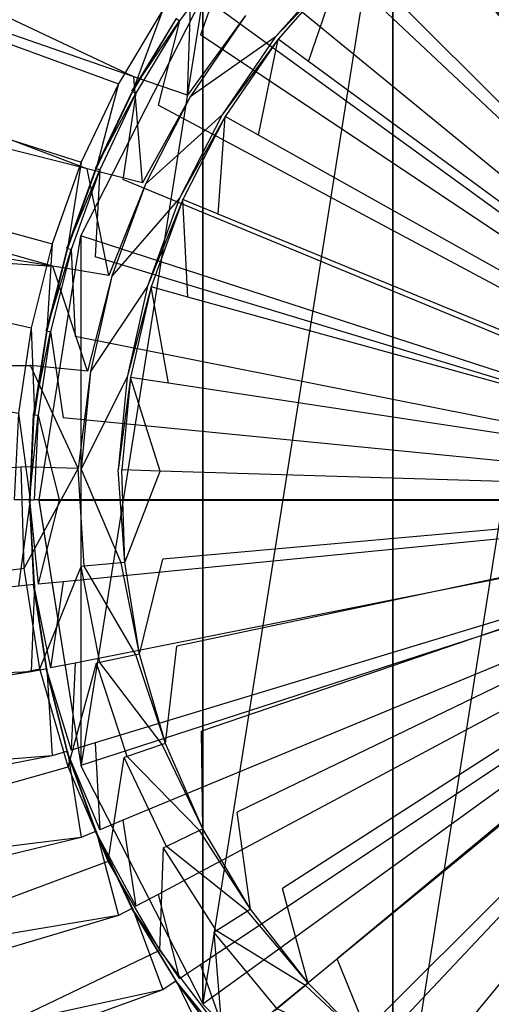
# Model space of a CAD drawing. Extents: x 0 to 0.45, y -0.35 to 0.
# Tile 12 of 28: x 0.194 to 0.211, y -0.178 to -0.144. Entities that reach past the tile are written whole.
import ezdxf

# ---------------------------------------------------------------- set-up
doc = ezdxf.new("R2010")
doc.units = 0
doc.layers.add('L0_WT_536045_0___REPLACEMTFOREM', color=7, linetype='CONTINUOUS')
doc.layers.add('L1_ABLAUF60____REPLACEMTFOREMPT', color=7, linetype='CONTINUOUS')

msp = doc.modelspace()

# ---------------------------------------------------------------- linework, layer by layer
at = {"layer": 'L0_WT_536045_0___REPLACEMTFOREM', "color": 8}
for points, invisible_edges in [([(0.074867, -0.087646, 0.021923), (0.198311, -0.145629, 0.021923), (0.074101, -0.10255, 0.021923), (0.074867, -0.087646, 0.021923)], 13), ([(0.198311, -0.145629, 0.021923), (0.074867, -0.087646, 0.021923), (0.200319, -0.142625, 0.021923), (0.198311, -0.145629, 0.021923)], 14), ([(0.074101, -0.10255, 0.021923), (0.196688, -0.148858, 0.021923), (0.073335, -0.117455, 0.021923), (0.074101, -0.10255, 0.021923)], 13), ([(0.196688, -0.148858, 0.021923), (0.074101, -0.10255, 0.021923), (0.198311, -0.145629, 0.021923), (0.196688, -0.148858, 0.021923)], 14), ([(0.073335, -0.117455, 0.021923), (0.195477, -0.152264, 0.021923), (0.072569, -0.13236, 0.021923), (0.073335, -0.117455, 0.021923)], 13), ([(0.195477, -0.152264, 0.021923), (0.073335, -0.117455, 0.021923), (0.196688, -0.148858, 0.021923), (0.195477, -0.152264, 0.021923)], 14), ([(0.195477, -0.152264, 0.021923), (0.073728, -0.143963, 0.021923), (0.072569, -0.13236, 0.021923), (0.195477, -0.152264, 0.021923)], 13), ([(0.197774, -0.145884, 0.054029), (0.163621, -0.133371, 0.054029), (0.160146, -0.137029, 0.054029), (0.197774, -0.145884, 0.054029)], 13), ([(0.163621, -0.133371, 0.054029), (0.197774, -0.145884, 0.054029), (0.199331, -0.143285, 0.054029), (0.163621, -0.133371, 0.054029)], 14), ([(0.225, -0.160437, 0.049023), (0.21119, -0.1346, 0.049023), (0.208724, -0.136078, 0.049023), (0.225, -0.160437, 0.049023)], 14), ([(0.225, -0.160437, 0.049023), (0.208724, -0.136078, 0.049023), (0.206415, -0.13779, 0.049023), (0.225, -0.160437, 0.049023)], 14), ([(0.196478, -0.148623, 0.054029), (0.160146, -0.137029, 0.054029), (0.157173, -0.141075, 0.054029), (0.196478, -0.148623, 0.054029)], 13), ([(0.160146, -0.137029, 0.054029), (0.196478, -0.148623, 0.054029), (0.197774, -0.145884, 0.054029), (0.160146, -0.137029, 0.054029)], 14), ([(0.225, -0.160437, 0.049023), (0.206415, -0.13779, 0.049023), (0.204285, -0.139721, 0.049023), (0.225, -0.160437, 0.049023)], 14), ([(0.225, -0.160213), (0.208838, -0.140681), (0.211429, -0.138899), (0.225, -0.160213)], 14), ([(0.225, -0.160437, 0.049023), (0.204285, -0.139721, 0.049023), (0.202354, -0.141851, 0.049023), (0.225, -0.160437, 0.049023)], 14), ([(0.225, -0.160213), (0.206493, -0.14276), (0.208838, -0.140681), (0.225, -0.160213)], 14), ([(0.195458, -0.151475, 0.054029), (0.157173, -0.141075, 0.054029), (0.154752, -0.145439, 0.054029), (0.195458, -0.151475, 0.054029)], 13), ([(0.157173, -0.141075, 0.054029), (0.195458, -0.151475, 0.054029), (0.196478, -0.148623, 0.054029), (0.157173, -0.141075, 0.054029)], 14), ([(0.201674, -0.141294, 0.049023), (0.199778, -0.143584, 0.050165), (0.19991, -0.143672, 0.049023), (0.201674, -0.141294, 0.049023)], 13), ([(0.200641, -0.144161, 0.049023), (0.201674, -0.141294, 0.049023), (0.19991, -0.143672, 0.049023), (0.200641, -0.144161, 0.049023)], 13), ([(0.201674, -0.141294, 0.049023), (0.200641, -0.144161, 0.049023), (0.202354, -0.141851, 0.049023), (0.201674, -0.141294, 0.049023)], 14), ([(0.225, -0.160437, 0.049023), (0.202354, -0.141851, 0.049023), (0.200641, -0.144161, 0.049023), (0.225, -0.160437, 0.049023)], 14), ([(0.202224, -0.143485, 0.020382), (0.205442, -0.14177, 0.001753), (0.20326, -0.144246, 0.001753), (0.202224, -0.143485, 0.020382)], 13), ([(0.20553, -0.141853), (0.20326, -0.144246, 0.001753), (0.205442, -0.14177, 0.001753), (0.20553, -0.141853)], 14), ([(0.20326, -0.144246, 0.001753), (0.20553, -0.141853), (0.203358, -0.144317), (0.20326, -0.144246, 0.001753)], 13), ([(0.20553, -0.141853), (0.204428, -0.145103), (0.203358, -0.144317), (0.20553, -0.141853)], 13), ([(0.204428, -0.145103), (0.20553, -0.141853), (0.206493, -0.14276), (0.204428, -0.145103)], 14), ([(0.200319, -0.142625, 0.021923), (0.20019, -0.14628, 0.021923), (0.198311, -0.145629, 0.021923), (0.200319, -0.142625, 0.021923)], 13), ([(0.20019, -0.14628, 0.021923), (0.200319, -0.142625, 0.021923), (0.202138, -0.143422, 0.021923), (0.20019, -0.14628, 0.021923)], 14), ([(0.225, -0.160213), (0.204428, -0.145103), (0.206493, -0.14276), (0.225, -0.160213)], 14), ([(0.19827, -0.146149, 0.054029), (0.199331, -0.143285, 0.054029), (0.197774, -0.145884, 0.054029), (0.19827, -0.146149, 0.054029)], 13), ([(0.199331, -0.143285, 0.054029), (0.19827, -0.146149, 0.054029), (0.199799, -0.143598, 0.054029), (0.199331, -0.143285, 0.054029)], 14), ([(0.198248, -0.146137, 0.050165), (0.19991, -0.143672, 0.049023), (0.199778, -0.143584, 0.050165), (0.198248, -0.146137, 0.050165)], 14), ([(0.199792, -0.143593, 0.052677), (0.198248, -0.146137, 0.050165), (0.199778, -0.143584, 0.050165), (0.199792, -0.143593, 0.052677)], 14), ([(0.198248, -0.146137, 0.050165), (0.199792, -0.143593, 0.052677), (0.198262, -0.146145, 0.052677), (0.198248, -0.146137, 0.050165)], 13), ([(0.19991, -0.143672, 0.049023), (0.198248, -0.146137, 0.050165), (0.198388, -0.146212, 0.049023), (0.19991, -0.143672, 0.049023)], 13), ([(0.199799, -0.143598, 0.054029), (0.198262, -0.146145, 0.052677), (0.199792, -0.143593, 0.052677), (0.199799, -0.143598, 0.054029)], 14), ([(0.198262, -0.146145, 0.052677), (0.199799, -0.143598, 0.054029), (0.19827, -0.146149, 0.054029), (0.198262, -0.146145, 0.052677)], 13), ([(0.199163, -0.146627, 0.049023), (0.19991, -0.143672, 0.049023), (0.198388, -0.146212, 0.049023), (0.199163, -0.146627, 0.049023)], 13), ([(0.19991, -0.143672, 0.049023), (0.199163, -0.146627, 0.049023), (0.200641, -0.144161, 0.049023), (0.19991, -0.143672, 0.049023)], 14), ([(0.202224, -0.143485, 0.020382), (0.20019, -0.14628, 0.021923), (0.202138, -0.143422, 0.021923), (0.202224, -0.143485, 0.020382)], 14), ([(0.20019, -0.14628, 0.021923), (0.202224, -0.143485, 0.020382), (0.200283, -0.146333, 0.020382), (0.20019, -0.14628, 0.021923)], 13), ([(0.20326, -0.144246, 0.001753), (0.200283, -0.146333, 0.020382), (0.202224, -0.143485, 0.020382), (0.20326, -0.144246, 0.001753)], 14), ([(0.194706, -0.155738, 0.021923), (0.076644, -0.155349, 0.021923), (0.073728, -0.143963, 0.021923), (0.194706, -0.155738, 0.021923)], 13), ([(0.073728, -0.143963, 0.021923), (0.195477, -0.152264, 0.021923), (0.194706, -0.155738, 0.021923), (0.073728, -0.143963, 0.021923)], 14), ([(0.225, -0.160437, 0.049023), (0.200641, -0.144161, 0.049023), (0.199163, -0.146627, 0.049023), (0.225, -0.160437, 0.049023)], 14), ([(0.200283, -0.146333, 0.020382), (0.20326, -0.144246, 0.001753), (0.201407, -0.146963, 0.001753), (0.200283, -0.146333, 0.020382)], 13), ([(0.203358, -0.144317), (0.201407, -0.146963, 0.001753), (0.20326, -0.144246, 0.001753), (0.203358, -0.144317)], 14), ([(0.201407, -0.146963, 0.001753), (0.203358, -0.144317), (0.201513, -0.147023), (0.201407, -0.146963, 0.001753)], 13), ([(0.203358, -0.144317), (0.202674, -0.147674), (0.201513, -0.147023), (0.203358, -0.144317)], 13), ([(0.202674, -0.147674), (0.203358, -0.144317), (0.204428, -0.145103), (0.202674, -0.147674)], 14), ([(0.225, -0.160213), (0.202674, -0.147674), (0.204428, -0.145103), (0.225, -0.160213)], 14), ([(0.194721, -0.154414, 0.054029), (0.154752, -0.145439, 0.054029), (0.152926, -0.150047, 0.054029), (0.194721, -0.154414, 0.054029)], 13), ([(0.154752, -0.145439, 0.054029), (0.194721, -0.154414, 0.054029), (0.195458, -0.151475, 0.054029), (0.154752, -0.145439, 0.054029)], 14), ([(0.198311, -0.145629, 0.021923), (0.198618, -0.149349, 0.021923), (0.196688, -0.148858, 0.021923), (0.198311, -0.145629, 0.021923)], 13), ([(0.198618, -0.149349, 0.021923), (0.198311, -0.145629, 0.021923), (0.20019, -0.14628, 0.021923), (0.198618, -0.149349, 0.021923)], 14), ([(0.196998, -0.148838, 0.054029), (0.197774, -0.145884, 0.054029), (0.196478, -0.148623, 0.054029), (0.196998, -0.148838, 0.054029)], 13), ([(0.197774, -0.145884, 0.054029), (0.196998, -0.148838, 0.054029), (0.19827, -0.146149, 0.054029), (0.197774, -0.145884, 0.054029)], 14), ([(0.196975, -0.148828, 0.050165), (0.198388, -0.146212, 0.049023), (0.198248, -0.146137, 0.050165), (0.196975, -0.148828, 0.050165)], 14), ([(0.198262, -0.146145, 0.052677), (0.196975, -0.148828, 0.050165), (0.198248, -0.146137, 0.050165), (0.198262, -0.146145, 0.052677)], 14), ([(0.196975, -0.148828, 0.050165), (0.198262, -0.146145, 0.052677), (0.19699, -0.148834, 0.052677), (0.196975, -0.148828, 0.050165)], 13), ([(0.198388, -0.146212, 0.049023), (0.196975, -0.148828, 0.050165), (0.197122, -0.148889, 0.049023), (0.198388, -0.146212, 0.049023)], 13), ([(0.19827, -0.146149, 0.054029), (0.19699, -0.148834, 0.052677), (0.198262, -0.146145, 0.052677), (0.19827, -0.146149, 0.054029)], 14), ([(0.19699, -0.148834, 0.052677), (0.19827, -0.146149, 0.054029), (0.196998, -0.148838, 0.054029), (0.19699, -0.148834, 0.052677)], 13), ([(0.197934, -0.149225, 0.049023), (0.198388, -0.146212, 0.049023), (0.197122, -0.148889, 0.049023), (0.197934, -0.149225, 0.049023)], 13), ([(0.198388, -0.146212, 0.049023), (0.197934, -0.149225, 0.049023), (0.199163, -0.146627, 0.049023), (0.198388, -0.146212, 0.049023)], 14), ([(0.200283, -0.146333, 0.020382), (0.198618, -0.149349, 0.021923), (0.20019, -0.14628, 0.021923), (0.200283, -0.146333, 0.020382)], 14), ([(0.198618, -0.149349, 0.021923), (0.200283, -0.146333, 0.020382), (0.198717, -0.14939, 0.020382), (0.198618, -0.149349, 0.021923)], 13), ([(0.201407, -0.146963, 0.001753), (0.198717, -0.14939, 0.020382), (0.200283, -0.146333, 0.020382), (0.201407, -0.146963, 0.001753)], 14), ([(0.225, -0.160437, 0.049023), (0.199163, -0.146627, 0.049023), (0.197934, -0.149225, 0.049023), (0.225, -0.160437, 0.049023)], 14), ([(0.198717, -0.14939, 0.020382), (0.201407, -0.146963, 0.001753), (0.199912, -0.149882, 0.001753), (0.198717, -0.14939, 0.020382)], 13), ([(0.201513, -0.147023), (0.199912, -0.149882, 0.001753), (0.201407, -0.146963, 0.001753), (0.201513, -0.147023)], 14), ([(0.199912, -0.149882, 0.001753), (0.201513, -0.147023), (0.200025, -0.149928), (0.199912, -0.149882, 0.001753)], 13), ([(0.201513, -0.147023), (0.20126, -0.150436), (0.200025, -0.149928), (0.201513, -0.147023)], 13), ([(0.20126, -0.150436), (0.201513, -0.147023), (0.202674, -0.147674), (0.20126, -0.150436)], 14), ([(0.225, -0.160213), (0.20126, -0.150436), (0.202674, -0.147674), (0.225, -0.160213)], 14), ([(0.195996, -0.151638, 0.054029), (0.196478, -0.148623, 0.054029), (0.195458, -0.151475, 0.054029), (0.195996, -0.151638, 0.054029)], 13), ([(0.196688, -0.148858, 0.021923), (0.197446, -0.152583, 0.021923), (0.195477, -0.152264, 0.021923), (0.196688, -0.148858, 0.021923)], 13), ([(0.195972, -0.151631, 0.050165), (0.197122, -0.148889, 0.049023), (0.196975, -0.148828, 0.050165), (0.195972, -0.151631, 0.050165)], 14), ([(0.19699, -0.148834, 0.052677), (0.195972, -0.151631, 0.050165), (0.196975, -0.148828, 0.050165), (0.19699, -0.148834, 0.052677)], 14), ([(0.195972, -0.151631, 0.050165), (0.19699, -0.148834, 0.052677), (0.195988, -0.151636, 0.052677), (0.195972, -0.151631, 0.050165)], 13), ([(0.196998, -0.148838, 0.054029), (0.195988, -0.151636, 0.052677), (0.19699, -0.148834, 0.052677), (0.196998, -0.148838, 0.054029)], 14), ([(0.195988, -0.151636, 0.052677), (0.196998, -0.148838, 0.054029), (0.195996, -0.151638, 0.054029), (0.195988, -0.151636, 0.052677)], 13), ([(0.196478, -0.148623, 0.054029), (0.195996, -0.151638, 0.054029), (0.196998, -0.148838, 0.054029), (0.196478, -0.148623, 0.054029)], 14), ([(0.197446, -0.152583, 0.021923), (0.196688, -0.148858, 0.021923), (0.198618, -0.149349, 0.021923), (0.197446, -0.152583, 0.021923)], 14), ([(0.197122, -0.148889, 0.049023), (0.195972, -0.151631, 0.050165), (0.196124, -0.151677, 0.049023), (0.197122, -0.148889, 0.049023)], 13), ([(0.196965, -0.151932, 0.049023), (0.197122, -0.148889, 0.049023), (0.196124, -0.151677, 0.049023), (0.196965, -0.151932, 0.049023)], 13), ([(0.197122, -0.148889, 0.049023), (0.196965, -0.151932, 0.049023), (0.197934, -0.149225, 0.049023), (0.197122, -0.148889, 0.049023)], 14), ([(0.225, -0.160437, 0.049023), (0.197934, -0.149225, 0.049023), (0.196965, -0.151932, 0.049023), (0.225, -0.160437, 0.049023)], 14), ([(0.198717, -0.14939, 0.020382), (0.197446, -0.152583, 0.021923), (0.198618, -0.149349, 0.021923), (0.198717, -0.14939, 0.020382)], 14), ([(0.197446, -0.152583, 0.021923), (0.198717, -0.14939, 0.020382), (0.197549, -0.152611, 0.020382), (0.197446, -0.152583, 0.021923)], 13), ([(0.199912, -0.149882, 0.001753), (0.197549, -0.152611, 0.020382), (0.198717, -0.14939, 0.020382), (0.199912, -0.149882, 0.001753)], 14), ([(0.197549, -0.152611, 0.020382), (0.199912, -0.149882, 0.001753), (0.198798, -0.152957, 0.001753), (0.197549, -0.152611, 0.020382)], 13), ([(0.200025, -0.149928), (0.198798, -0.152957, 0.001753), (0.199912, -0.149882, 0.001753), (0.200025, -0.149928)], 14), ([(0.152926, -0.150047, 0.054029), (0.194277, -0.157411, 0.054029), (0.194721, -0.154414, 0.054029), (0.152926, -0.150047, 0.054029)], 14), ([(0.198798, -0.152957, 0.001753), (0.200025, -0.149928), (0.198915, -0.152989), (0.198798, -0.152957, 0.001753)], 13), ([(0.200025, -0.149928), (0.200205, -0.153346), (0.198915, -0.152989), (0.200025, -0.149928)], 13), ([(0.200205, -0.153346), (0.200025, -0.149928), (0.20126, -0.150436), (0.200205, -0.153346)], 14), ([(0.225, -0.160213), (0.200205, -0.153346), (0.20126, -0.150436), (0.225, -0.160213)], 14), ([(0.195273, -0.154524, 0.054029), (0.195458, -0.151475, 0.054029), (0.194721, -0.154414, 0.054029), (0.195273, -0.154524, 0.054029)], 13), ([(0.195458, -0.151475, 0.054029), (0.195273, -0.154524, 0.054029), (0.195996, -0.151638, 0.054029), (0.195458, -0.151475, 0.054029)], 14), ([(0.195249, -0.154519, 0.050165), (0.196124, -0.151677, 0.049023), (0.195972, -0.151631, 0.050165), (0.195249, -0.154519, 0.050165)], 14), ([(0.195988, -0.151636, 0.052677), (0.195249, -0.154519, 0.050165), (0.195972, -0.151631, 0.050165), (0.195988, -0.151636, 0.052677)], 14), ([(0.195249, -0.154519, 0.050165), (0.195988, -0.151636, 0.052677), (0.195265, -0.154522, 0.052677), (0.195249, -0.154519, 0.050165)], 13), ([(0.196124, -0.151677, 0.049023), (0.195249, -0.154519, 0.050165), (0.195405, -0.15455, 0.049023), (0.196124, -0.151677, 0.049023)], 13), ([(0.195996, -0.151638, 0.054029), (0.195265, -0.154522, 0.052677), (0.195988, -0.151636, 0.052677), (0.195996, -0.151638, 0.054029)], 14), ([(0.195265, -0.154522, 0.052677), (0.195996, -0.151638, 0.054029), (0.195273, -0.154524, 0.054029), (0.195265, -0.154522, 0.052677)], 13), ([(0.196267, -0.154721, 0.049023), (0.196124, -0.151677, 0.049023), (0.195405, -0.15455, 0.049023), (0.196267, -0.154721, 0.049023)], 13), ([(0.196124, -0.151677, 0.049023), (0.196267, -0.154721, 0.049023), (0.196965, -0.151932, 0.049023), (0.196124, -0.151677, 0.049023)], 14), ([(0.225, -0.160437, 0.049023), (0.196965, -0.151932, 0.049023), (0.196267, -0.154721, 0.049023), (0.225, -0.160437, 0.049023)], 14), ([(0.195477, -0.152264, 0.021923), (0.196691, -0.155932, 0.021923), (0.194706, -0.155738, 0.021923), (0.195477, -0.152264, 0.021923)], 13), ([(0.196691, -0.155932, 0.021923), (0.195477, -0.152264, 0.021923), (0.197446, -0.152583, 0.021923), (0.196691, -0.155932, 0.021923)], 14), ([(0.197549, -0.152611, 0.020382), (0.196691, -0.155932, 0.021923), (0.197446, -0.152583, 0.021923), (0.197549, -0.152611, 0.020382)], 14), ([(0.196691, -0.155932, 0.021923), (0.197549, -0.152611, 0.020382), (0.196797, -0.155948, 0.020382), (0.196691, -0.155932, 0.021923)], 13), ([(0.198798, -0.152957, 0.001753), (0.196797, -0.155948, 0.020382), (0.197549, -0.152611, 0.020382), (0.198798, -0.152957, 0.001753)], 14), ([(0.196797, -0.155948, 0.020382), (0.198798, -0.152957, 0.001753), (0.19808, -0.156141, 0.001753), (0.196797, -0.155948, 0.020382)], 13), ([(0.198915, -0.152989), (0.19808, -0.156141, 0.001753), (0.198798, -0.152957, 0.001753), (0.198915, -0.152989)], 14), ([(0.19808, -0.156141, 0.001753), (0.198915, -0.152989), (0.198201, -0.156159), (0.19808, -0.156141, 0.001753)], 13), ([(0.198915, -0.152989), (0.199526, -0.156359), (0.198201, -0.156159), (0.198915, -0.152989)], 13), ([(0.199526, -0.156359), (0.198915, -0.152989), (0.200205, -0.153346), (0.199526, -0.156359)], 14), ([(0.225, -0.160213), (0.199526, -0.156359), (0.200205, -0.153346), (0.225, -0.160213)], 14), ([(0.194837, -0.157466, 0.054029), (0.194721, -0.154414, 0.054029), (0.194277, -0.157411, 0.054029), (0.194837, -0.157466, 0.054029)], 13), ([(0.194721, -0.154414, 0.054029), (0.194837, -0.157466, 0.054029), (0.195273, -0.154524, 0.054029), (0.194721, -0.154414, 0.054029)], 14), ([(0.194812, -0.157463, 0.050165), (0.195405, -0.15455, 0.049023), (0.195249, -0.154519, 0.050165), (0.194812, -0.157463, 0.050165)], 14), ([(0.195265, -0.154522, 0.052677), (0.194812, -0.157463, 0.050165), (0.195249, -0.154519, 0.050165), (0.195265, -0.154522, 0.052677)], 14), ([(0.194812, -0.157463, 0.050165), (0.195265, -0.154522, 0.052677), (0.194828, -0.157465, 0.052677), (0.194812, -0.157463, 0.050165)], 13), ([(0.195405, -0.15455, 0.049023), (0.194812, -0.157463, 0.050165), (0.19497, -0.157479, 0.049023), (0.195405, -0.15455, 0.049023)], 13), ([(0.195273, -0.154524, 0.054029), (0.194828, -0.157465, 0.052677), (0.195265, -0.154522, 0.052677), (0.195273, -0.154524, 0.054029)], 14), ([(0.194828, -0.157465, 0.052677), (0.195273, -0.154524, 0.054029), (0.194837, -0.157466, 0.054029), (0.194828, -0.157465, 0.052677)], 13), ([(0.195845, -0.157565, 0.049023), (0.195405, -0.15455, 0.049023), (0.19497, -0.157479, 0.049023), (0.195845, -0.157565, 0.049023)], 13), ([(0.195405, -0.15455, 0.049023), (0.195845, -0.157565, 0.049023), (0.196267, -0.154721, 0.049023), (0.195405, -0.15455, 0.049023)], 14), ([(0.225, -0.160437, 0.049023), (0.196267, -0.154721, 0.049023), (0.195845, -0.157565, 0.049023), (0.225, -0.160437, 0.049023)], 14), ([(0.076644, -0.155349, 0.021923), (0.194706, -0.155738, 0.021923), (0.194371, -0.159279, 0.021923), (0.076644, -0.155349, 0.021923)], 14), ([(0.194371, -0.159279, 0.021923), (0.081224, -0.166378, 0.021923), (0.076644, -0.155349, 0.021923), (0.194371, -0.159279, 0.021923)], 13), ([(0.194706, -0.155738, 0.021923), (0.196366, -0.159345, 0.021923), (0.194371, -0.159279, 0.021923), (0.194706, -0.155738, 0.021923)], 13), ([(0.196366, -0.159345, 0.021923), (0.194706, -0.155738, 0.021923), (0.196691, -0.155932, 0.021923), (0.196366, -0.159345, 0.021923)], 14), ([(0.196797, -0.155948, 0.020382), (0.196366, -0.159345, 0.021923), (0.196691, -0.155932, 0.021923), (0.196797, -0.155948, 0.020382)], 14), ([(0.196366, -0.159345, 0.021923), (0.196797, -0.155948, 0.020382), (0.196473, -0.159349, 0.020382), (0.196366, -0.159345, 0.021923)], 13), ([(0.19808, -0.156141, 0.001753), (0.196473, -0.159349, 0.020382), (0.196797, -0.155948, 0.020382), (0.19808, -0.156141, 0.001753)], 14), ([(0.196473, -0.159349, 0.020382), (0.19808, -0.156141, 0.001753), (0.197771, -0.159387, 0.001753), (0.196473, -0.159349, 0.020382)], 13), ([(0.198201, -0.156159), (0.197771, -0.159387, 0.001753), (0.19808, -0.156141, 0.001753), (0.198201, -0.156159)], 14), ([(0.197771, -0.159387, 0.001753), (0.198201, -0.156159), (0.197893, -0.159391), (0.197771, -0.159387, 0.001753)], 13), ([(0.198201, -0.156159), (0.199233, -0.159431), (0.197893, -0.159391), (0.198201, -0.156159)], 13), ([(0.199233, -0.159431), (0.198201, -0.156159), (0.199526, -0.156359), (0.199233, -0.159431)], 14), ([(0.225, -0.160213), (0.199233, -0.159431), (0.199526, -0.156359), (0.225, -0.160213)], 14), ([(0.194691, -0.160437, 0.054029), (0.194277, -0.157411, 0.054029), (0.194128, -0.160437, 0.054029), (0.194691, -0.160437, 0.054029)], 13), ([(0.194277, -0.157411, 0.054029), (0.194691, -0.160437, 0.054029), (0.194837, -0.157466, 0.054029), (0.194277, -0.157411, 0.054029)], 14), ([(0.194666, -0.160437, 0.050165), (0.19497, -0.157479, 0.049023), (0.194812, -0.157463, 0.050165), (0.194666, -0.160437, 0.050165)], 14), ([(0.194812, -0.157463, 0.050165), (0.194682, -0.160437, 0.052677), (0.194666, -0.160437, 0.050165), (0.194812, -0.157463, 0.050165)], 13), ([(0.194682, -0.160437, 0.052677), (0.194812, -0.157463, 0.050165), (0.194828, -0.157465, 0.052677), (0.194682, -0.160437, 0.052677)], 14), ([(0.194828, -0.157465, 0.052677), (0.194691, -0.160437, 0.054029), (0.194682, -0.160437, 0.052677), (0.194828, -0.157465, 0.052677)], 13), ([(0.194691, -0.160437, 0.054029), (0.194828, -0.157465, 0.052677), (0.194837, -0.157466, 0.054029), (0.194691, -0.160437, 0.054029)], 14), ([(0.19497, -0.157479, 0.049023), (0.194666, -0.160437, 0.050165), (0.194825, -0.160437, 0.049023), (0.19497, -0.157479, 0.049023)], 13), ([(0.195704, -0.160437, 0.049023), (0.19497, -0.157479, 0.049023), (0.194825, -0.160437, 0.049023), (0.195704, -0.160437, 0.049023)], 13), ([(0.19497, -0.157479, 0.049023), (0.195704, -0.160437, 0.049023), (0.195845, -0.157565, 0.049023), (0.19497, -0.157479, 0.049023)], 14), ([(0.225, -0.160437, 0.049023), (0.195845, -0.157565, 0.049023), (0.195704, -0.160437, 0.049023), (0.225, -0.160437, 0.049023)], 14), ([(0.081224, -0.166378, 0.021923), (0.194371, -0.159279, 0.021923), (0.19448, -0.162834, 0.021923), (0.081224, -0.166378, 0.021923)], 14), ([(0.196366, -0.159345, 0.021923), (0.19448, -0.162834, 0.021923), (0.194371, -0.159279, 0.021923), (0.196366, -0.159345, 0.021923)], 13), ([(0.19448, -0.162834, 0.021923), (0.196366, -0.159345, 0.021923), (0.196474, -0.162772, 0.021923), (0.19448, -0.162834, 0.021923)], 14), ([(0.196366, -0.159345, 0.021923), (0.196581, -0.162762, 0.020382), (0.196474, -0.162772, 0.021923), (0.196366, -0.159345, 0.021923)], 13), ([(0.196581, -0.162762, 0.020382), (0.196366, -0.159345, 0.021923), (0.196473, -0.159349, 0.020382), (0.196581, -0.162762, 0.020382)], 14), ([(0.196473, -0.159349, 0.020382), (0.197874, -0.162646, 0.001753), (0.196581, -0.162762, 0.020382), (0.196473, -0.159349, 0.020382)], 13), ([(0.197874, -0.162646, 0.001753), (0.196473, -0.159349, 0.020382), (0.197771, -0.159387, 0.001753), (0.197874, -0.162646, 0.001753)], 14), ([(0.197771, -0.159387, 0.001753), (0.197996, -0.162635), (0.197874, -0.162646, 0.001753), (0.197771, -0.159387, 0.001753)], 13), ([(0.197996, -0.162635), (0.197771, -0.159387, 0.001753), (0.197893, -0.159391), (0.197996, -0.162635)], 14), ([(0.199233, -0.159431), (0.197996, -0.162635), (0.197893, -0.159391), (0.199233, -0.159431)], 13), ([(0.197996, -0.162635), (0.199233, -0.159431), (0.199331, -0.162515), (0.197996, -0.162635)], 14), ([(0.225, -0.160213), (0.199331, -0.162515), (0.199233, -0.159431), (0.225, -0.160213)], 14), ([(0.225, -0.160213), (0.199817, -0.165563), (0.199331, -0.162515), (0.225, -0.160213)], 14), ([(0.225, -0.160213), (0.200686, -0.168531), (0.199817, -0.165563), (0.225, -0.160213)], 14), ([(0.225, -0.160213), (0.201923, -0.171372), (0.200686, -0.168531), (0.225, -0.160213)], 14), ([(0.225, -0.160213), (0.20351, -0.174043), (0.201923, -0.171372), (0.225, -0.160213)], 14), ([(0.225, -0.160213), (0.205423, -0.176505), (0.20351, -0.174043), (0.225, -0.160213)], 14), ([(0.225, -0.160213), (0.207632, -0.17872), (0.205423, -0.176505), (0.225, -0.160213)], 14), ([(0.225, -0.160213), (0.210105, -0.180654), (0.207632, -0.17872), (0.225, -0.160213)], 14), ([(0.225, -0.160213), (0.212804, -0.182278), (0.210105, -0.180654), (0.225, -0.160213)], 14), ([(0.194277, -0.163463, 0.054029), (0.194691, -0.160437, 0.054029), (0.194128, -0.160437, 0.054029), (0.194277, -0.163463, 0.054029)], 13), ([(0.194691, -0.160437, 0.054029), (0.194277, -0.163463, 0.054029), (0.194837, -0.163407, 0.054029), (0.194691, -0.160437, 0.054029)], 14), ([(0.19497, -0.163394, 0.049023), (0.194666, -0.160437, 0.050165), (0.194812, -0.16341, 0.050165), (0.19497, -0.163394, 0.049023)], 13), ([(0.194666, -0.160437, 0.050165), (0.19497, -0.163394, 0.049023), (0.194825, -0.160437, 0.049023), (0.194666, -0.160437, 0.050165)], 14), ([(0.194666, -0.160437, 0.050165), (0.194828, -0.163408, 0.052677), (0.194812, -0.16341, 0.050165), (0.194666, -0.160437, 0.050165)], 13), ([(0.194828, -0.163408, 0.052677), (0.194666, -0.160437, 0.050165), (0.194682, -0.160437, 0.052677), (0.194828, -0.163408, 0.052677)], 14), ([(0.194682, -0.160437, 0.052677), (0.194837, -0.163407, 0.054029), (0.194828, -0.163408, 0.052677), (0.194682, -0.160437, 0.052677)], 13), ([(0.194837, -0.163407, 0.054029), (0.194682, -0.160437, 0.052677), (0.194691, -0.160437, 0.054029), (0.194837, -0.163407, 0.054029)], 14), ([(0.19497, -0.163394, 0.049023), (0.195704, -0.160437, 0.049023), (0.194825, -0.160437, 0.049023), (0.19497, -0.163394, 0.049023)], 13), ([(0.195704, -0.160437, 0.049023), (0.19497, -0.163394, 0.049023), (0.195845, -0.163308, 0.049023), (0.195704, -0.160437, 0.049023)], 14), ([(0.225, -0.160437, 0.049023), (0.195704, -0.160437, 0.049023), (0.195845, -0.163308, 0.049023), (0.225, -0.160437, 0.049023)], 14), ([(0.225, -0.160437, 0.049023), (0.195845, -0.163308, 0.049023), (0.196267, -0.166152, 0.049023), (0.225, -0.160437, 0.049023)], 14), ([(0.225, -0.160437, 0.049023), (0.196267, -0.166152, 0.049023), (0.196965, -0.168941, 0.049023), (0.225, -0.160437, 0.049023)], 14), ([(0.225, -0.160437, 0.049023), (0.196965, -0.168941, 0.049023), (0.197934, -0.171648, 0.049023), (0.225, -0.160437, 0.049023)], 14), ([(0.225, -0.160437, 0.049023), (0.197934, -0.171648, 0.049023), (0.199163, -0.174247, 0.049023), (0.225, -0.160437, 0.049023)], 14), ([(0.225, -0.160437, 0.049023), (0.199163, -0.174247, 0.049023), (0.200641, -0.176713, 0.049023), (0.225, -0.160437, 0.049023)], 14), ([(0.225, -0.160437, 0.049023), (0.200641, -0.176713, 0.049023), (0.202354, -0.179022, 0.049023), (0.225, -0.160437, 0.049023)], 14), ([(0.225, -0.160437, 0.049023), (0.202354, -0.179022, 0.049023), (0.204285, -0.181152, 0.049023), (0.225, -0.160437, 0.049023)], 14), ([(0.225, -0.160437, 0.049023), (0.204285, -0.181152, 0.049023), (0.206415, -0.183083, 0.049023), (0.225, -0.160437, 0.049023)], 14), ([(0.225, -0.160437, 0.049023), (0.206415, -0.183083, 0.049023), (0.208724, -0.184795, 0.049023), (0.225, -0.160437, 0.049023)], 14), ([(0.225, -0.160437, 0.049023), (0.208724, -0.184795, 0.049023), (0.21119, -0.186273, 0.049023), (0.225, -0.160437, 0.049023)], 14), ([(0.198508, -0.165842), (0.197874, -0.162646, 0.001753), (0.197996, -0.162635), (0.198508, -0.165842)], 14), ([(0.199331, -0.162515), (0.198508, -0.165842), (0.197996, -0.162635), (0.199331, -0.162515)], 13), ([(0.198508, -0.165842), (0.199331, -0.162515), (0.199817, -0.165563), (0.198508, -0.165842)], 14), ([(0.19448, -0.162834, 0.021923), (0.087838, -0.176813, 0.021923), (0.081224, -0.166378, 0.021923), (0.19448, -0.162834, 0.021923)], 13), ([(0.087838, -0.176813, 0.021923), (0.19448, -0.162834, 0.021923), (0.19503, -0.166354, 0.021923), (0.087838, -0.176813, 0.021923)], 14), ([(0.196474, -0.162772, 0.021923), (0.19503, -0.166354, 0.021923), (0.19448, -0.162834, 0.021923), (0.196474, -0.162772, 0.021923)], 13), ([(0.19503, -0.166354, 0.021923), (0.196474, -0.162772, 0.021923), (0.197015, -0.16616, 0.021923), (0.19503, -0.166354, 0.021923)], 14), ([(0.19712, -0.166137, 0.020382), (0.196474, -0.162772, 0.021923), (0.196581, -0.162762, 0.020382), (0.19712, -0.166137, 0.020382)], 14), ([(0.196474, -0.162772, 0.021923), (0.19712, -0.166137, 0.020382), (0.197015, -0.16616, 0.021923), (0.196474, -0.162772, 0.021923)], 13), ([(0.198388, -0.165868, 0.001753), (0.196581, -0.162762, 0.020382), (0.197874, -0.162646, 0.001753), (0.198388, -0.165868, 0.001753)], 14), ([(0.196581, -0.162762, 0.020382), (0.198388, -0.165868, 0.001753), (0.19712, -0.166137, 0.020382), (0.196581, -0.162762, 0.020382)], 13), ([(0.197874, -0.162646, 0.001753), (0.198508, -0.165842), (0.198388, -0.165868, 0.001753), (0.197874, -0.162646, 0.001753)], 13), ([(0.195405, -0.166323, 0.049023), (0.195845, -0.163308, 0.049023), (0.19497, -0.163394, 0.049023), (0.195405, -0.166323, 0.049023)], 13), ([(0.195845, -0.163308, 0.049023), (0.195405, -0.166323, 0.049023), (0.196267, -0.166152, 0.049023), (0.195845, -0.163308, 0.049023)], 14), ([(0.194277, -0.163463, 0.054029), (0.151655, -0.16807, 0.054029), (0.194721, -0.166459, 0.054029), (0.194277, -0.163463, 0.054029)], 14), ([(0.194721, -0.166459, 0.054029), (0.194837, -0.163407, 0.054029), (0.194277, -0.163463, 0.054029), (0.194721, -0.166459, 0.054029)], 13), ([(0.194837, -0.163407, 0.054029), (0.194721, -0.166459, 0.054029), (0.195273, -0.16635, 0.054029), (0.194837, -0.163407, 0.054029)], 14), ([(0.194812, -0.16341, 0.050165), (0.195405, -0.166323, 0.049023), (0.19497, -0.163394, 0.049023), (0.194812, -0.16341, 0.050165)], 14), ([(0.195265, -0.166351, 0.052677), (0.194812, -0.16341, 0.050165), (0.194828, -0.163408, 0.052677), (0.195265, -0.166351, 0.052677)], 14), ([(0.195405, -0.166323, 0.049023), (0.194812, -0.16341, 0.050165), (0.195249, -0.166354, 0.050165), (0.195405, -0.166323, 0.049023)], 13), ([(0.194812, -0.16341, 0.050165), (0.195265, -0.166351, 0.052677), (0.195249, -0.166354, 0.050165), (0.194812, -0.16341, 0.050165)], 13), ([(0.195273, -0.16635, 0.054029), (0.194828, -0.163408, 0.052677), (0.194837, -0.163407, 0.054029), (0.195273, -0.16635, 0.054029)], 14), ([(0.194828, -0.163408, 0.052677), (0.195273, -0.16635, 0.054029), (0.195265, -0.166351, 0.052677), (0.194828, -0.163408, 0.052677)], 13), ([(0.199817, -0.165563), (0.199422, -0.168964), (0.198508, -0.165842), (0.199817, -0.165563)], 13), ([(0.199422, -0.168964), (0.199817, -0.165563), (0.200686, -0.168531), (0.199422, -0.168964)], 14), ([(0.199306, -0.169003, 0.001753), (0.19712, -0.166137, 0.020382), (0.198388, -0.165868, 0.001753), (0.199306, -0.169003, 0.001753)], 14), ([(0.199422, -0.168964), (0.198388, -0.165868, 0.001753), (0.198508, -0.165842), (0.199422, -0.168964)], 14), ([(0.198388, -0.165868, 0.001753), (0.199422, -0.168964), (0.199306, -0.169003, 0.001753), (0.198388, -0.165868, 0.001753)], 13), ([(0.19503, -0.166354, 0.021923), (0.096208, -0.186476, 0.021923), (0.087838, -0.176813, 0.021923), (0.19503, -0.166354, 0.021923)], 13), ([(0.096208, -0.186476, 0.021923), (0.19503, -0.166354, 0.021923), (0.196014, -0.169786, 0.021923), (0.096208, -0.186476, 0.021923)], 14), ([(0.195458, -0.169398, 0.054029), (0.195273, -0.16635, 0.054029), (0.194721, -0.166459, 0.054029), (0.195458, -0.169398, 0.054029)], 13), ([(0.197015, -0.16616, 0.021923), (0.196014, -0.169786, 0.021923), (0.19503, -0.166354, 0.021923), (0.197015, -0.16616, 0.021923)], 13), ([(0.195249, -0.166354, 0.050165), (0.196124, -0.169196, 0.049023), (0.195405, -0.166323, 0.049023), (0.195249, -0.166354, 0.050165)], 14), ([(0.195988, -0.169237, 0.052677), (0.195249, -0.166354, 0.050165), (0.195265, -0.166351, 0.052677), (0.195988, -0.169237, 0.052677)], 14), ([(0.196124, -0.169196, 0.049023), (0.195249, -0.166354, 0.050165), (0.195972, -0.169242, 0.050165), (0.196124, -0.169196, 0.049023)], 13), ([(0.195249, -0.166354, 0.050165), (0.195988, -0.169237, 0.052677), (0.195972, -0.169242, 0.050165), (0.195249, -0.166354, 0.050165)], 13), ([(0.195996, -0.169235, 0.054029), (0.195265, -0.166351, 0.052677), (0.195273, -0.16635, 0.054029), (0.195996, -0.169235, 0.054029)], 14), ([(0.195265, -0.166351, 0.052677), (0.195996, -0.169235, 0.054029), (0.195988, -0.169237, 0.052677), (0.195265, -0.166351, 0.052677)], 13), ([(0.195273, -0.16635, 0.054029), (0.195458, -0.169398, 0.054029), (0.195996, -0.169235, 0.054029), (0.195273, -0.16635, 0.054029)], 14), ([(0.196124, -0.169196, 0.049023), (0.196267, -0.166152, 0.049023), (0.195405, -0.166323, 0.049023), (0.196124, -0.169196, 0.049023)], 13), ([(0.196014, -0.169786, 0.021923), (0.197015, -0.16616, 0.021923), (0.19798, -0.169457, 0.021923), (0.196014, -0.169786, 0.021923)], 14), ([(0.196267, -0.166152, 0.049023), (0.196124, -0.169196, 0.049023), (0.196965, -0.168941, 0.049023), (0.196267, -0.166152, 0.049023)], 14), ([(0.198082, -0.169423, 0.020382), (0.197015, -0.16616, 0.021923), (0.19712, -0.166137, 0.020382), (0.198082, -0.169423, 0.020382)], 14), ([(0.197015, -0.16616, 0.021923), (0.198082, -0.169423, 0.020382), (0.19798, -0.169457, 0.021923), (0.197015, -0.16616, 0.021923)], 13), ([(0.19712, -0.166137, 0.020382), (0.199306, -0.169003, 0.001753), (0.198082, -0.169423, 0.020382), (0.19712, -0.166137, 0.020382)], 13), ([(0.152879, -0.172852, 0.054029), (0.194721, -0.166459, 0.054029), (0.151655, -0.16807, 0.054029), (0.152879, -0.172852, 0.054029)], 13), ([(0.194721, -0.166459, 0.054029), (0.152879, -0.172852, 0.054029), (0.195458, -0.169398, 0.054029), (0.194721, -0.166459, 0.054029)], 14), ([(0.200686, -0.168531), (0.200723, -0.171953), (0.199422, -0.168964), (0.200686, -0.168531)], 13), ([(0.200723, -0.171953), (0.200686, -0.168531), (0.201923, -0.171372), (0.200723, -0.171953)], 14), ([(0.197122, -0.171984, 0.049023), (0.196965, -0.168941, 0.049023), (0.196124, -0.169196, 0.049023), (0.197122, -0.171984, 0.049023)], 13), ([(0.196965, -0.168941, 0.049023), (0.197122, -0.171984, 0.049023), (0.197934, -0.171648, 0.049023), (0.196965, -0.168941, 0.049023)], 14), ([(0.200614, -0.172005, 0.001753), (0.198082, -0.169423, 0.020382), (0.199306, -0.169003, 0.001753), (0.200614, -0.172005, 0.001753)], 14), ([(0.200723, -0.171953), (0.199306, -0.169003, 0.001753), (0.199422, -0.168964), (0.200723, -0.171953)], 14), ([(0.199306, -0.169003, 0.001753), (0.200723, -0.171953), (0.200614, -0.172005, 0.001753), (0.199306, -0.169003, 0.001753)], 13), ([(0.154763, -0.177388, 0.054029), (0.195458, -0.169398, 0.054029), (0.152879, -0.172852, 0.054029), (0.154763, -0.177388, 0.054029)], 13), ([(0.195458, -0.169398, 0.054029), (0.154763, -0.177388, 0.054029), (0.196478, -0.172251, 0.054029), (0.195458, -0.169398, 0.054029)], 14), ([(0.196478, -0.172251, 0.054029), (0.195996, -0.169235, 0.054029), (0.195458, -0.169398, 0.054029), (0.196478, -0.172251, 0.054029)], 13), ([(0.195972, -0.169242, 0.050165), (0.197122, -0.171984, 0.049023), (0.196124, -0.169196, 0.049023), (0.195972, -0.169242, 0.050165)], 14), ([(0.19699, -0.172039, 0.052677), (0.195972, -0.169242, 0.050165), (0.195988, -0.169237, 0.052677), (0.19699, -0.172039, 0.052677)], 14), ([(0.197122, -0.171984, 0.049023), (0.195972, -0.169242, 0.050165), (0.196975, -0.172045, 0.050165), (0.197122, -0.171984, 0.049023)], 13), ([(0.195972, -0.169242, 0.050165), (0.19699, -0.172039, 0.052677), (0.196975, -0.172045, 0.050165), (0.195972, -0.169242, 0.050165)], 13), ([(0.196998, -0.172036, 0.054029), (0.195988, -0.169237, 0.052677), (0.195996, -0.169235, 0.054029), (0.196998, -0.172036, 0.054029)], 14), ([(0.195988, -0.169237, 0.052677), (0.196998, -0.172036, 0.054029), (0.19699, -0.172039, 0.052677), (0.195988, -0.169237, 0.052677)], 13), ([(0.195996, -0.169235, 0.054029), (0.196478, -0.172251, 0.054029), (0.196998, -0.172036, 0.054029), (0.195996, -0.169235, 0.054029)], 14), ([(0.19798, -0.169457, 0.021923), (0.197419, -0.173083, 0.021923), (0.196014, -0.169786, 0.021923), (0.19798, -0.169457, 0.021923)], 13), ([(0.197419, -0.173083, 0.021923), (0.19798, -0.169457, 0.021923), (0.199355, -0.172614, 0.021923), (0.197419, -0.173083, 0.021923)], 14), ([(0.199452, -0.172568, 0.020382), (0.19798, -0.169457, 0.021923), (0.198082, -0.169423, 0.020382), (0.199452, -0.172568, 0.020382)], 14), ([(0.19798, -0.169457, 0.021923), (0.199452, -0.172568, 0.020382), (0.199355, -0.172614, 0.021923), (0.19798, -0.169457, 0.021923)], 13), ([(0.198082, -0.169423, 0.020382), (0.200614, -0.172005, 0.001753), (0.199452, -0.172568, 0.020382), (0.198082, -0.169423, 0.020382)], 13), ([(0.196014, -0.169786, 0.021923), (0.106068, -0.195214, 0.021923), (0.096208, -0.186476, 0.021923), (0.196014, -0.169786, 0.021923)], 13), ([(0.106068, -0.195214, 0.021923), (0.196014, -0.169786, 0.021923), (0.197419, -0.173083, 0.021923), (0.106068, -0.195214, 0.021923)], 14), ([(0.201923, -0.171372), (0.202393, -0.174763), (0.200723, -0.171953), (0.201923, -0.171372)], 13), ([(0.202393, -0.174763), (0.201923, -0.171372), (0.20351, -0.174043), (0.202393, -0.174763)], 14), ([(0.198388, -0.174661, 0.049023), (0.197934, -0.171648, 0.049023), (0.197122, -0.171984, 0.049023), (0.198388, -0.174661, 0.049023)], 13), ([(0.197934, -0.171648, 0.049023), (0.198388, -0.174661, 0.049023), (0.199163, -0.174247, 0.049023), (0.197934, -0.171648, 0.049023)], 14), ([(0.157488, -0.181687, 0.054029), (0.196478, -0.172251, 0.054029), (0.154763, -0.177388, 0.054029), (0.157488, -0.181687, 0.054029)], 13), ([(0.196478, -0.172251, 0.054029), (0.157488, -0.181687, 0.054029), (0.197774, -0.174989, 0.054029), (0.196478, -0.172251, 0.054029)], 14), ([(0.197774, -0.174989, 0.054029), (0.196998, -0.172036, 0.054029), (0.196478, -0.172251, 0.054029), (0.197774, -0.174989, 0.054029)], 13), ([(0.196975, -0.172045, 0.050165), (0.198388, -0.174661, 0.049023), (0.197122, -0.171984, 0.049023), (0.196975, -0.172045, 0.050165)], 14), ([(0.198262, -0.174728, 0.052677), (0.196975, -0.172045, 0.050165), (0.19699, -0.172039, 0.052677), (0.198262, -0.174728, 0.052677)], 14), ([(0.198388, -0.174661, 0.049023), (0.196975, -0.172045, 0.050165), (0.198248, -0.174736, 0.050165), (0.198388, -0.174661, 0.049023)], 13), ([(0.196975, -0.172045, 0.050165), (0.198262, -0.174728, 0.052677), (0.198248, -0.174736, 0.050165), (0.196975, -0.172045, 0.050165)], 13), ([(0.19827, -0.174724, 0.054029), (0.19699, -0.172039, 0.052677), (0.196998, -0.172036, 0.054029), (0.19827, -0.174724, 0.054029)], 14), ([(0.19699, -0.172039, 0.052677), (0.19827, -0.174724, 0.054029), (0.198262, -0.174728, 0.052677), (0.19699, -0.172039, 0.052677)], 13), ([(0.196998, -0.172036, 0.054029), (0.197774, -0.174989, 0.054029), (0.19827, -0.174724, 0.054029), (0.196998, -0.172036, 0.054029)], 14), ([(0.202291, -0.174829, 0.001753), (0.199452, -0.172568, 0.020382), (0.200614, -0.172005, 0.001753), (0.202291, -0.174829, 0.001753)], 14), ([(0.202393, -0.174763), (0.200614, -0.172005, 0.001753), (0.200723, -0.171953), (0.202393, -0.174763)], 14), ([(0.200614, -0.172005, 0.001753), (0.202393, -0.174763), (0.202291, -0.174829, 0.001753), (0.200614, -0.172005, 0.001753)], 13), ([(0.199355, -0.172614, 0.021923), (0.199227, -0.1762, 0.021923), (0.197419, -0.173083, 0.021923), (0.199355, -0.172614, 0.021923)], 13), ([(0.199227, -0.1762, 0.021923), (0.199355, -0.172614, 0.021923), (0.201119, -0.175583, 0.021923), (0.199227, -0.1762, 0.021923)], 14), ([(0.201209, -0.175526, 0.020382), (0.199355, -0.172614, 0.021923), (0.199452, -0.172568, 0.020382), (0.201209, -0.175526, 0.020382)], 14), ([(0.199355, -0.172614, 0.021923), (0.201209, -0.175526, 0.020382), (0.201119, -0.175583, 0.021923), (0.199355, -0.172614, 0.021923)], 13), ([(0.199452, -0.172568, 0.020382), (0.202291, -0.174829, 0.001753), (0.201209, -0.175526, 0.020382), (0.199452, -0.172568, 0.020382)], 13), ([(0.197419, -0.173083, 0.021923), (0.117293, -0.202883, 0.021923), (0.106068, -0.195214, 0.021923), (0.197419, -0.173083, 0.021923)], 13), ([(0.117293, -0.202883, 0.021923), (0.197419, -0.173083, 0.021923), (0.199227, -0.1762, 0.021923), (0.117293, -0.202883, 0.021923)], 14), ([(0.19991, -0.177201, 0.049023), (0.199163, -0.174247, 0.049023), (0.198388, -0.174661, 0.049023), (0.19991, -0.177201, 0.049023)], 13), ([(0.199163, -0.174247, 0.049023), (0.19991, -0.177201, 0.049023), (0.200641, -0.176713, 0.049023), (0.199163, -0.174247, 0.049023)], 14), ([(0.20351, -0.174043), (0.204405, -0.177353), (0.202393, -0.174763), (0.20351, -0.174043)], 13), ([(0.204405, -0.177353), (0.20351, -0.174043), (0.205423, -0.176505), (0.204405, -0.177353)], 14), ([(0.198248, -0.174736, 0.050165), (0.19991, -0.177201, 0.049023), (0.198388, -0.174661, 0.049023), (0.198248, -0.174736, 0.050165)], 14), ([(0.161118, -0.185878, 0.054029), (0.197774, -0.174989, 0.054029), (0.157488, -0.181687, 0.054029), (0.161118, -0.185878, 0.054029)], 13), ([(0.197774, -0.174989, 0.054029), (0.161118, -0.185878, 0.054029), (0.199331, -0.177588, 0.054029), (0.197774, -0.174989, 0.054029)], 14), ([(0.199331, -0.177588, 0.054029), (0.19827, -0.174724, 0.054029), (0.197774, -0.174989, 0.054029), (0.199331, -0.177588, 0.054029)], 13), ([(0.199792, -0.17728, 0.052677), (0.198248, -0.174736, 0.050165), (0.198262, -0.174728, 0.052677), (0.199792, -0.17728, 0.052677)], 14), ([(0.19991, -0.177201, 0.049023), (0.198248, -0.174736, 0.050165), (0.199778, -0.177289, 0.050165), (0.19991, -0.177201, 0.049023)], 13), ([(0.198248, -0.174736, 0.050165), (0.199792, -0.17728, 0.052677), (0.199778, -0.177289, 0.050165), (0.198248, -0.174736, 0.050165)], 13), ([(0.199799, -0.177276, 0.054029), (0.198262, -0.174728, 0.052677), (0.19827, -0.174724, 0.054029), (0.199799, -0.177276, 0.054029)], 14), ([(0.198262, -0.174728, 0.052677), (0.199799, -0.177276, 0.054029), (0.199792, -0.17728, 0.052677), (0.198262, -0.174728, 0.052677)], 13), ([(0.19827, -0.174724, 0.054029), (0.199331, -0.177588, 0.054029), (0.199799, -0.177276, 0.054029), (0.19827, -0.174724, 0.054029)], 14), ([(0.204312, -0.17743, 0.001753), (0.201209, -0.175526, 0.020382), (0.202291, -0.174829, 0.001753), (0.204312, -0.17743, 0.001753)], 14), ([(0.204405, -0.177353), (0.202291, -0.174829, 0.001753), (0.202393, -0.174763), (0.204405, -0.177353)], 14), ([(0.202291, -0.174829, 0.001753), (0.204405, -0.177353), (0.204312, -0.17743, 0.001753), (0.202291, -0.174829, 0.001753)], 13), ([(0.201119, -0.175583, 0.021923), (0.201414, -0.179092, 0.021923), (0.199227, -0.1762, 0.021923), (0.201119, -0.175583, 0.021923)], 13), ([(0.203326, -0.178251, 0.020382), (0.201119, -0.175583, 0.021923), (0.201209, -0.175526, 0.020382), (0.203326, -0.178251, 0.020382)], 14), ([(0.201414, -0.179092, 0.021923), (0.201119, -0.175583, 0.021923), (0.203245, -0.178319, 0.021923), (0.201414, -0.179092, 0.021923)], 14), ([(0.201119, -0.175583, 0.021923), (0.203326, -0.178251, 0.020382), (0.203245, -0.178319, 0.021923), (0.201119, -0.175583, 0.021923)], 13), ([(0.201209, -0.175526, 0.020382), (0.204312, -0.17743, 0.001753), (0.203326, -0.178251, 0.020382), (0.201209, -0.175526, 0.020382)], 13), ([(0.199227, -0.1762, 0.021923), (0.129725, -0.209356, 0.021923), (0.117293, -0.202883, 0.021923), (0.199227, -0.1762, 0.021923)], 13), ([(0.129725, -0.209356, 0.021923), (0.199227, -0.1762, 0.021923), (0.201414, -0.179092, 0.021923), (0.129725, -0.209356, 0.021923)], 14), ([(0.201674, -0.17958, 0.049023), (0.200641, -0.176713, 0.049023), (0.19991, -0.177201, 0.049023), (0.201674, -0.17958, 0.049023)], 13), ([(0.200641, -0.176713, 0.049023), (0.201674, -0.17958, 0.049023), (0.202354, -0.179022, 0.049023), (0.200641, -0.176713, 0.049023)], 14), ([(0.205423, -0.176505), (0.206729, -0.179683), (0.204405, -0.177353), (0.205423, -0.176505)], 13), ([(0.206729, -0.179683), (0.205423, -0.176505), (0.207632, -0.17872), (0.206729, -0.179683)], 14), ([(0.201136, -0.180021, 0.054029), (0.199799, -0.177276, 0.054029), (0.199331, -0.177588, 0.054029), (0.201136, -0.180021, 0.054029)], 13), ([(0.199778, -0.177289, 0.050165), (0.201674, -0.17958, 0.049023), (0.19991, -0.177201, 0.049023), (0.199778, -0.177289, 0.050165)], 14), ([(0.201564, -0.17967, 0.052677), (0.199778, -0.177289, 0.050165), (0.199792, -0.17728, 0.052677), (0.201564, -0.17967, 0.052677)], 14), ([(0.201674, -0.17958, 0.049023), (0.199778, -0.177289, 0.050165), (0.201552, -0.17968, 0.050165), (0.201674, -0.17958, 0.049023)], 13), ([(0.199778, -0.177289, 0.050165), (0.201564, -0.17967, 0.052677), (0.201552, -0.17968, 0.050165), (0.199778, -0.177289, 0.050165)], 13), ([(0.201571, -0.179665, 0.054029), (0.199792, -0.17728, 0.052677), (0.199799, -0.177276, 0.054029), (0.201571, -0.179665, 0.054029)], 14), ([(0.199792, -0.17728, 0.052677), (0.201571, -0.179665, 0.054029), (0.201564, -0.17967, 0.052677), (0.199792, -0.17728, 0.052677)], 13), ([(0.199799, -0.177276, 0.054029), (0.201136, -0.180021, 0.054029), (0.201571, -0.179665, 0.054029), (0.199799, -0.177276, 0.054029)], 14), ([(0.206647, -0.179771, 0.001753), (0.203326, -0.178251, 0.020382), (0.204312, -0.17743, 0.001753), (0.206647, -0.179771, 0.001753)], 14), ([(0.206729, -0.179683), (0.204312, -0.17743, 0.001753), (0.204405, -0.177353), (0.206729, -0.179683)], 14), ([(0.204312, -0.17743, 0.001753), (0.206729, -0.179683), (0.206647, -0.179771, 0.001753), (0.204312, -0.17743, 0.001753)], 13), ([(0.165522, -0.189781, 0.054029), (0.199331, -0.177588, 0.054029), (0.161118, -0.185878, 0.054029), (0.165522, -0.189781, 0.054029)], 13), ([(0.199331, -0.177588, 0.054029), (0.165522, -0.189781, 0.054029), (0.201136, -0.180021, 0.054029), (0.199331, -0.177588, 0.054029)], 14)]:
    msp.add_3dface(points, dxfattribs=dict(at, invisible_edges=invisible_edges))
at = {"layer": 'L1_ABLAUF60____REPLACEMTFOREMPT', "color": 8}
for points, invisible_edges in [([(0.207366, -0.184705, 0.051644), (0.207366, -0.136177, 0.052775), (0.215729, -0.131917, 0.052881), (0.207366, -0.184705, 0.051644)], 10), ([(0.207366, -0.184705, 0.051644), (0.215729, -0.131917, 0.052881), (0.215729, -0.188965, 0.051551), (0.207366, -0.184705, 0.051644)], 13), ([(0.224998, -0.160488, 0.054223), (0.215729, -0.13194, 0.053881), (0.207366, -0.1362, 0.053775), (0.224998, -0.160488, 0.054223)], 14), ([(0.200729, -0.17807, 0.051793), (0.200729, -0.142812, 0.052615), (0.207366, -0.136177, 0.052775), (0.200729, -0.17807, 0.051793)], 10), ([(0.200729, -0.17807, 0.051793), (0.207366, -0.136177, 0.052775), (0.207366, -0.184705, 0.051644), (0.200729, -0.17807, 0.051793)], 13), ([(0.224998, -0.160488, 0.054223), (0.207366, -0.1362, 0.053775), (0.200729, -0.142835, 0.053615), (0.224998, -0.160488, 0.054223)], 14), ([(0.224998, -0.160488, 0.054223), (0.200729, -0.142835, 0.053615), (0.196467, -0.151196, 0.053417), (0.224998, -0.160488, 0.054223)], 14), ([(0.200729, -0.142835, 0.053615), (0.196468, -0.151173, 0.052417), (0.196467, -0.151196, 0.053417), (0.200729, -0.142835, 0.053615)], 13), ([(0.196468, -0.151173, 0.052417), (0.200729, -0.142835, 0.053615), (0.200729, -0.142812, 0.052615), (0.196468, -0.151173, 0.052417)], 14), ([(0.196468, -0.169709, 0.051985), (0.196468, -0.151173, 0.052417), (0.200729, -0.142812, 0.052615), (0.196468, -0.169709, 0.051985)], 10), ([(0.196468, -0.169709, 0.051985), (0.200729, -0.142812, 0.052615), (0.200729, -0.17807, 0.051793), (0.196468, -0.169709, 0.051985)], 13), ([(0.224998, -0.160488, 0.054223), (0.196467, -0.151196, 0.053417), (0.194999, -0.160464, 0.0532), (0.224998, -0.160488, 0.054223)], 14), ([(0.196467, -0.151196, 0.053417), (0.195, -0.160441, 0.0522), (0.194999, -0.160464, 0.0532), (0.196467, -0.151196, 0.053417)], 13), ([(0.195, -0.160441, 0.0522), (0.196467, -0.151196, 0.053417), (0.196468, -0.151173, 0.052417), (0.195, -0.160441, 0.0522)], 14), ([(0.196468, -0.151173, 0.052417), (0.196468, -0.169709, 0.051985), (0.195, -0.160441, 0.0522), (0.196468, -0.151173, 0.052417)], 13), ([(0.196468, -0.169709, 0.051985), (0.194999, -0.160464, 0.0532), (0.195, -0.160441, 0.0522), (0.196468, -0.169709, 0.051985)], 14), ([(0.224998, -0.160488, 0.054223), (0.194999, -0.160464, 0.0532), (0.196467, -0.169732, 0.052984), (0.224998, -0.160488, 0.054223)], 14), ([(0.194999, -0.160464, 0.0532), (0.196468, -0.169709, 0.051985), (0.196467, -0.169732, 0.052984), (0.194999, -0.160464, 0.0532)], 13), ([(0.224998, -0.160488, 0.054223), (0.196467, -0.169732, 0.052984), (0.200729, -0.178093, 0.052793), (0.224998, -0.160488, 0.054223)], 14), ([(0.224998, -0.160488, 0.054223), (0.200729, -0.178093, 0.052793), (0.207366, -0.184728, 0.052643), (0.224998, -0.160488, 0.054223)], 14), ([(0.224998, -0.160488, 0.054223), (0.207366, -0.184728, 0.052643), (0.215729, -0.188988, 0.05255), (0.224998, -0.160488, 0.054223)], 14), ([(0.200729, -0.17807, 0.051793), (0.196467, -0.169732, 0.052984), (0.196468, -0.169709, 0.051985), (0.200729, -0.17807, 0.051793)], 14), ([(0.196467, -0.169732, 0.052984), (0.200729, -0.17807, 0.051793), (0.200729, -0.178093, 0.052793), (0.196467, -0.169732, 0.052984)], 13), ([(0.207366, -0.184705, 0.051644), (0.200729, -0.178093, 0.052793), (0.200729, -0.17807, 0.051793), (0.207366, -0.184705, 0.051644)], 14), ([(0.200729, -0.178093, 0.052793), (0.207366, -0.184705, 0.051644), (0.207366, -0.184728, 0.052643), (0.200729, -0.178093, 0.052793)], 13)]:
    msp.add_3dface(points, dxfattribs=dict(at, invisible_edges=invisible_edges))

doc.saveas('drawing.dxf')
